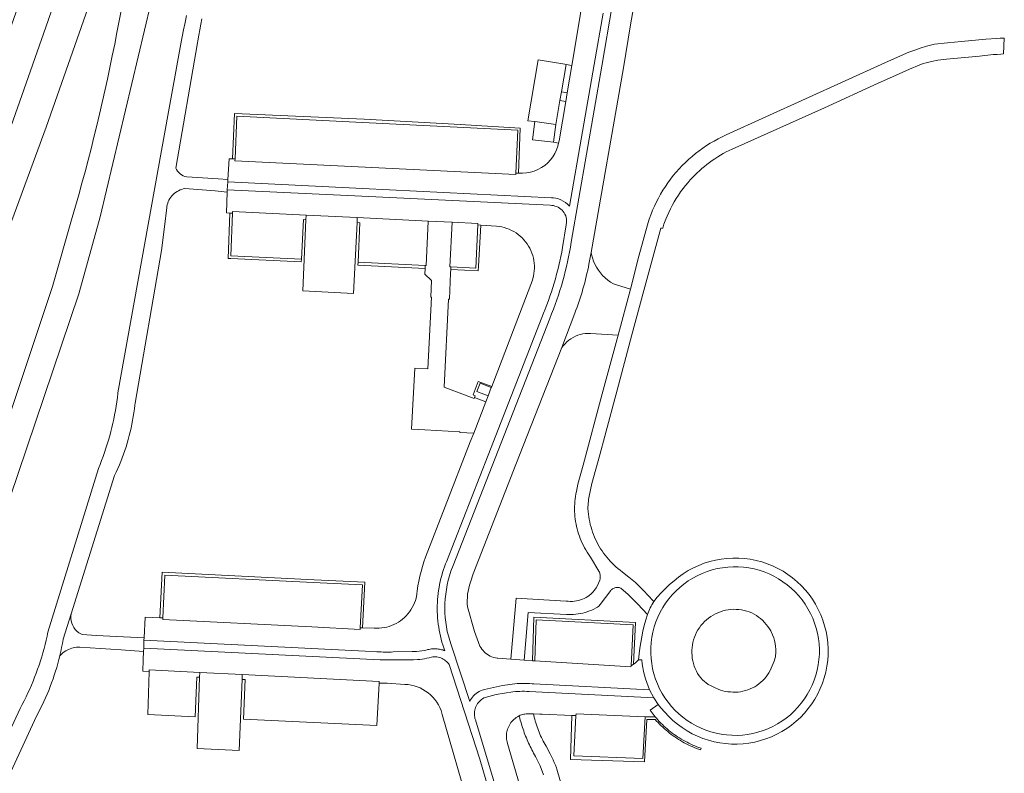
# Model space of a CAD drawing. Extents: x 152825 to 164088, y 457113 to 463005.
# Tile 180 of 256: x 157124 to 157240, y 460804 to 460893. Entities that reach past the tile are written whole.
import ezdxf

# ---------------------------------------------------------------- set-up
doc = ezdxf.new("R2010")
doc.units = 0
doc.header["$LTSCALE"] = 0.5
for name, color, linetype, lineweight in [('B-PV-VH-GESLOTENVERHARDING_ASFALT-GV', 251, 'CONTINUOUS', 18), ('B-PV-VH-HALFVERHARDING_GRASBETONSTEEN-GV', 251, 'CONTINUOUS', 18), ('B-PV-VH-HALFVERHARDING_GRAVEL-GV', 251, 'CONTINUOUS', 18), ('B-PV-VH-ONVERHARD-GV', 251, 'CONTINUOUS', 18), ('B-PV-VH-ONVERHARD_ZAND-GV', 251, 'CONTINUOUS', 18), ('B-PV-VH-OPENVERHARDING_BETONELEMENT-GV', 251, 'CONTINUOUS', 18), ('B-PV-VH-OPENVERHARDING_BETONSTRAATSTEEN-GV', 251, 'CONTINUOUS', 18), ('B-PV-VH-OPENVERHARDING_STRAATBAKSTEEN-GV', 251, 'CONTINUOUS', 18)]:
    doc.layers.add(name, color=color, linetype=linetype, lineweight=lineweight)

msp = doc.modelspace()

# ---------------------------------------------------------------- linework, layer by layer
at = {"layer": 'B-PV-VH-GESLOTENVERHARDING_ASFALT-GV', "flags": 128}
msp.add_lwpolyline([(157057.098, 460728.5), (157052.559, 460718.025), (157045.451, 460702.466), (157045.775, 460702.293), (157049.208, 460700.818), (157071.184, 460749.977), (157075.558, 460761.247), (157087.512, 460789.665), (157099.094, 460818.237), (157110.301, 460846.958), (157121.132, 460875.823), (157126.827, 460891.915), (157132.394, 460908.052), (157137.833, 460924.232), (157143.144, 460940.455), (157139.354, 460941.39), (157127.092, 460904.335), (157113.317, 460865.736), (157103.648, 460840.367), (157094.408, 460816.751), (157086.235, 460796.868), (157080.139, 460782.178), (157066.657, 460750)], close=True, dxfattribs=at)
for points in [[(157076.479, 460753.072), (157087.982, 460781.25), (157096.613, 460801.744), (157106.143, 460825.036), (157117.303, 460854.316), (157126.857, 460880.147), (157136.711, 460908.268), (157140.441, 460919.458), (157145.081, 460933.38), (157146.734, 460937.554), (157147.54, 460939.373), (157146.324, 460939.672), (157143.144, 460940.455), (157137.833, 460924.232), (157132.394, 460908.052), (157126.827, 460891.915), (157121.132, 460875.823), (157110.301, 460846.958), (157099.094, 460818.237), (157087.512, 460789.665), (157075.558, 460761.247), (157071.184, 460749.977)], [(157116.432, 460818.317), (157130.687, 460860.522), (157133.228, 460869.604), (157139.184, 460894.726)], [(157135.707, 460894.042), (157135.452, 460892.664), (157135.19, 460891.287), (157134.919, 460889.912), (157134.641, 460888.538), (157134.355, 460887.166), (157134.061, 460885.796), (157133.759, 460884.427), (157133.45, 460883.06), (157133.132, 460881.695), (157132.807, 460880.332), (157132.474, 460878.971), (157132.133, 460877.611), (157131.785, 460876.254), (157131.429, 460874.898), (157131.065, 460873.545), (157130.693, 460872.193), (157130.314, 460870.844), (157129.927, 460869.497), (157127.594, 460861.392), (157113.464, 460819.138)]]:
    msp.add_lwpolyline(points, dxfattribs=at)
at = {"layer": 'B-PV-VH-HALFVERHARDING_GRASBETONSTEEN-GV', "flags": 128}
for points in [[(157195.707, 460816.727), (157195.944, 460821.548), (157184.538, 460822.149), (157184.39, 460817.315), (157195.691, 460816.617)], [(157189.215, 460810.875), (157188.969, 460806.116), (157197.106, 460805.798), (157197.349, 460810.725), (157189.228, 460811.072)]]:
    msp.add_lwpolyline(points, close=True, dxfattribs=at)
at = {"layer": 'B-PV-VH-HALFVERHARDING_GRAVEL-GV', "flags": 128}
for points in [[(157143.383, 460893.299), (157143.199, 460892.464), (157143.024, 460891.627), (157142.856, 460890.788), (157142.783, 460890.407), (157140.441, 460877.398), (157135.301, 460848.855), (157135.296, 460848.808), (157135.235, 460848.301), (157135.166, 460847.796), (157135.09, 460847.292), (157135.006, 460846.789), (157134.913, 460846.288), (157134.813, 460845.788), (157134.705, 460845.289), (157134.59, 460844.793), (157134.466, 460844.298), (157134.335, 460843.805), (157134.196, 460843.315), (157134.049, 460842.826), (157133.895, 460842.34), (157133.733, 460841.857), (157133.563, 460841.376), (157133.386, 460840.898), (157133.202, 460840.422), (157133.01, 460839.95), (157127.06, 460820.706), (157126.961, 460820.233), (157126.85, 460819.739), (157126.73, 460819.247), (157126.604, 460818.757), (157126.469, 460818.269), (157126.326, 460817.783), (157126.176, 460817.299), (157126.019, 460816.818), (157125.854, 460816.339), (157125.681, 460815.863), (157125.5, 460815.39), (157125.313, 460814.92), (157125.117, 460814.453), (157124.915, 460813.988), (157124.705, 460813.528), (157124.488, 460813.07), (157124.264, 460812.616), (157124.032, 460812.166), (157123.794, 460811.719), (157108.794, 460779.468)], [(157110.451, 460777.737), (157125.712, 460810.805), (157125.939, 460811.227), (157126.159, 460811.652), (157126.373, 460812.081), (157126.578, 460812.514), (157126.777, 460812.95), (157126.968, 460813.389), (157127.152, 460813.832), (157127.329, 460814.277), (157127.498, 460814.725), (157127.66, 460815.176), (157127.814, 460815.63), (157127.96, 460816.086), (157128.099, 460816.545), (157128.23, 460817.005), (157128.353, 460817.468), (157128.457, 460817.886), (157128.469, 460817.933), (157128.577, 460818.4), (157128.677, 460818.869), (157128.769, 460819.339), (157128.854, 460819.81), (157128.865, 460819.878), (157129.804, 460822.865), (157134.915, 460839.123), (157135.108, 460839.537), (157135.294, 460839.953), (157135.473, 460840.374), (157135.644, 460840.797), (157135.807, 460841.223), (157135.964, 460841.652), (157136.112, 460842.083), (157136.253, 460842.517), (157136.387, 460842.954), (157136.512, 460843.393), (157136.63, 460843.834), (157136.741, 460844.277), (157136.843, 460844.721), (157136.938, 460845.168), (157137.025, 460845.616), (157137.104, 460846.065), (157137.175, 460846.516), (157137.238, 460846.968), (157137.293, 460847.422), (157137.32, 460847.666), (157140.441, 460865.638), (157140.789, 460868.396), (157141.044, 460870.682), (157141.062, 460870.813), (157141.102, 460871.009), (157141.158, 460871.201), (157141.228, 460871.388), (157141.313, 460871.569), (157141.412, 460871.742), (157141.524, 460871.908), (157141.649, 460872.064), (157141.786, 460872.209), (157141.933, 460872.344), (157142.091, 460872.467), (157142.258, 460872.576), (157142.433, 460872.673), (157142.615, 460872.755), (157142.803, 460872.823), (157142.995, 460872.876), (157143.192, 460872.914), (157146.762, 460872.635), (157148.16, 460872.509), (157148.177, 460872.782), (157148.234, 460873.716), (157148.252, 460874), (157147.115, 460874.07), (157143.396, 460874.299), (157143.186, 460874.353), (157142.984, 460874.433), (157142.793, 460874.538), (157142.617, 460874.666), (157142.459, 460874.814), (157142.32, 460874.982), (157142.204, 460875.165), (157142.124, 460875.33), (157144.685, 460890.081), (157144.723, 460890.328), (157144.828, 460890.978), (157144.941, 460891.627), (157145.062, 460892.274), (157145.19, 460892.92)]]:
    msp.add_lwpolyline(points, dxfattribs=at)
at = {"layer": 'B-PV-VH-ONVERHARD-GV', "flags": 128}
for points in [[(157182.461, 460874.731), (157182.644, 460880.045), (157175.59, 460880.448), (157164.301, 460881.092), (157149.014, 460881.773), (157148.77, 460876.419), (157149.085, 460876.41), (157149.314, 460881.447), (157164.108, 460880.699), (157182.375, 460879.81), (157182.139, 460874.746)], [(157156.897, 460864.592), (157148.578, 460864.991), (157148.801, 460870.029), (157148.474, 460870.039), (157148.294, 460864.687), (157148.599, 460864.673), (157156.883, 460864.304)], [(157177.647, 460868.633), (157177.412, 460863.548), (157174.491, 460863.703), (157174.481, 460863.373), (157177.714, 460863.23), (157177.745, 460863.8), (157178, 460868.61)], [(157171.463, 460863.848), (157163.566, 460864.247), (157163.545, 460863.894), (157171.456, 460863.495)], [(157163.827, 460821.218), (157164.089, 460821.209), (157164.35, 460826.559), (157158.409, 460826.858), (157140.501, 460827.746), (157140.243, 460822.386), (157140.568, 460822.373), (157140.818, 460827.396), (157158.287, 460826.545), (157164.081, 460826.245)], [(157138.305, 460818.4), (157138.344, 460818.82), (157138.365, 460819.733), (157138.386, 460820.028), (157132.738, 460820.292), (157131.082, 460820.414), (157130.847, 460820.523), (157130.688, 460820.627), (157130.473, 460820.806), (157130.282, 460821.01), (157130.117, 460821.237), (157129.983, 460821.483), (157129.88, 460821.744), (157129.811, 460822.016), (157129.777, 460822.294), (157129.777, 460822.574), (157129.804, 460822.865), (157128.865, 460819.878), (157128.854, 460819.81), (157128.769, 460819.339), (157128.677, 460818.869), (157128.577, 460818.4), (157128.469, 460817.933), (157128.457, 460817.886), (157128.578, 460818.027), (157128.69, 460818.139), (157128.836, 460818.273), (157128.993, 460818.387), (157129.156, 460818.49), (157129.326, 460818.584), (157129.501, 460818.666), (157129.681, 460818.738), (157129.865, 460818.798), (157130.052, 460818.846), (157130.243, 460818.883), (157130.435, 460818.907), (157130.628, 460818.919), (157130.814, 460818.917), (157135.682, 460818.608)], [(157195.707, 460816.727), (157195.998, 460816.908), (157196.239, 460821.815), (157184.265, 460822.445), (157184.108, 460817.334), (157184.39, 460817.315), (157184.538, 460822.149), (157195.944, 460821.548)], [(157189.215, 460810.875), (157188.721, 460810.893), (157188.575, 460805.681), (157197.28, 460805.441), (157197.565, 460810.419), (157198.53, 460810.424), (157198.704, 460810.23), (157198.881, 460810.039), (157199.062, 460809.851), (157199.248, 460809.668), (157199.437, 460809.489), (157199.629, 460809.313), (157199.826, 460809.142), (157200.026, 460808.975), (157200.229, 460808.812), (157200.436, 460808.653), (157200.646, 460808.499), (157200.859, 460808.349), (157201.075, 460808.203), (157201.295, 460808.063), (157201.517, 460807.926), (157201.742, 460807.795), (157201.97, 460807.668), (157202.2, 460807.546), (157202.433, 460807.429), (157202.668, 460807.317), (157202.905, 460807.209), (157203.145, 460807.107), (157203.387, 460807.01), (157203.631, 460806.918), (157203.878, 460806.83), (157203.941, 460807.019), (157203.699, 460807.104), (157203.459, 460807.195), (157203.221, 460807.291), (157202.985, 460807.391), (157202.752, 460807.497), (157202.52, 460807.607), (157202.291, 460807.723), (157202.064, 460807.843), (157201.84, 460807.967), (157201.619, 460808.097), (157201.4, 460808.231), (157201.184, 460808.369), (157200.972, 460808.513), (157200.762, 460808.66), (157200.555, 460808.812), (157200.352, 460808.968), (157200.152, 460809.128), (157199.955, 460809.293), (157199.762, 460809.462), (157199.572, 460809.634), (157199.386, 460809.811), (157199.204, 460809.991), (157199.025, 460810.175), (157198.851, 460810.363), (157198.68, 460810.555), (157198.525, 460810.736), (157197.349, 460810.725), (157197.106, 460805.798), (157188.969, 460806.116)]]:
    msp.add_lwpolyline(points, close=True, dxfattribs=at)
at = {"layer": 'B-PV-VH-ONVERHARD_ZAND-GV', "flags": 128}
for points in [[(157188.188, 460884.201), (157188.725, 460887.414), (157188.047, 460887.527), (157187.52, 460884.315)], [(157186.844, 460880.483), (157186.573, 460878.369), (157187.173, 460878.266), (157187.236, 460878.558), (157188.012, 460883.181), (157187.333, 460883.293)]]:
    msp.add_lwpolyline(points, close=True, dxfattribs=at)
at = {"layer": 'B-PV-VH-OPENVERHARDING_BETONELEMENT-GV', "flags": 128}
msp.add_lwpolyline([(157184.366, 460880.799), (157184.088, 460878.646), (157186.573, 460878.369), (157186.844, 460880.483)], close=True, dxfattribs=at)
at = {"layer": 'B-PV-VH-OPENVERHARDING_BETONSTRAATSTEEN-GV', "flags": 128}
for points in [[(157192.409, 460893.587), (157191.356, 460887.546), (157188.458, 460870.842), (157188.236, 460871.065), (157187.992, 460871.264), (157187.728, 460871.436), (157187.448, 460871.58), (157187.155, 460871.693), (157186.851, 460871.776), (157186.585, 460871.821), (157186.337, 460871.841), (157164.075, 460872.927), (157148.234, 460873.716)], [(157188.649, 460866.598), (157192.245, 460887.328), (157193.469, 460894.483)], [(157218.476, 460882.437), (157224.808, 460885.349), (157226.848, 460886.249), (157228.467, 460886.969), (157229.631, 460887.443), (157230.104, 460887.638), (157230.424, 460887.732), (157231.05, 460887.89), (157231.802, 460888.032), (157232.816, 460888.163), (157236.732, 460888.529), (157238.344, 460888.69), (157238.782, 460888.726), (157239.241, 460888.753), (157239.557, 460888.766), (157239.637, 460890.626), (157239.162, 460890.623), (157238.757, 460890.602), (157237.448, 460890.493), (157234.593, 460890.225), (157232.945, 460890.093), (157231.42, 460889.918), (157230.467, 460889.683), (157229.737, 460889.468), (157229.107, 460889.233), (157228.406, 460888.981), (157226.707, 460888.241), (157225.587, 460887.706), (157206.903, 460879.234), (157206.424, 460879.011), (157205.952, 460878.773), (157205.488, 460878.521), (157205.032, 460878.254), (157204.584, 460877.973), (157204.146, 460877.677), (157203.717, 460877.369), (157203.298, 460877.047), (157202.889, 460876.712), (157202.491, 460876.364), (157202.104, 460876.004), (157201.729, 460875.632), (157201.365, 460875.249), (157201.014, 460874.854), (157200.675, 460874.448), (157200.35, 460874.032), (157200.037, 460873.606), (157199.738, 460873.17), (157199.453, 460872.725), (157199.182, 460872.272), (157198.925, 460871.81), (157198.683, 460871.34), (157198.456, 460870.863), (157198.244, 460870.379), (157198.094, 460870.009), (157197.829, 460869.33), (157197.628, 460868.652), (157196.627, 460864.966), (157195.624, 460861.068), (157194.185, 460855.663), (157192.314, 460848.756), (157190.059, 460840.335), (157189.456, 460838.127), (157189.272, 460837.267), (157189.212, 460836.975), (157189.162, 460836.681), (157189.121, 460836.387), (157189.089, 460836.09), (157189.066, 460835.794), (157189.053, 460835.496), (157189.049, 460835.198), (157189.055, 460834.901), (157189.069, 460834.603), (157189.094, 460834.307), (157189.127, 460834.011), (157189.17, 460833.716), (157189.222, 460833.423), (157189.283, 460833.132), (157189.353, 460832.842), (157189.433, 460832.555), (157189.521, 460832.271), (157189.618, 460831.989), (157189.724, 460831.711), (157189.839, 460831.436), (157189.962, 460831.165), (157190.094, 460830.898), (157190.234, 460830.636), (157190.382, 460830.377), (157190.538, 460830.124), (157190.703, 460829.876), (157190.923, 460829.53), (157191.924, 460827.872), (157191.971, 460827.766), (157192.01, 460827.657), (157192.039, 460827.546), (157192.061, 460827.432), (157192.073, 460827.317), (157192.076, 460827.202), (157192.07, 460827.086), (157192.054, 460826.972), (157192.017, 460826.806), (157191.876, 460826.444), (157191.742, 460826.169), (157191.587, 460825.905), (157191.412, 460825.654), (157191.217, 460825.418), (157191.004, 460825.198), (157190.775, 460824.995), (157190.626, 460824.897), (157190.415, 460824.775), (157190.198, 460824.667), (157189.974, 460824.573), (157189.745, 460824.492), (157189.511, 460824.427), (157189.273, 460824.376), (157189.033, 460824.34), (157188.79, 460824.32), (157188.547, 460824.314), (157188.305, 460824.324), (157188.059, 460824.338), (157182.16, 460824.692), (157181.538, 460817.492), (157183.101, 460817.401), (157183.609, 460823.021), (157188.101, 460822.783), (157188.358, 460822.773), (157188.636, 460822.773), (157188.914, 460822.784), (157189.192, 460822.808), (157189.468, 460822.842), (157189.742, 460822.889), (157190.014, 460822.946), (157190.284, 460823.015), (157190.55, 460823.096), (157190.813, 460823.187), (157191.072, 460823.289), (157191.326, 460823.402), (157191.606, 460823.55), (157191.753, 460823.649), (157191.891, 460823.76), (157192.062, 460823.929), (157193.312, 460825.585), (157193.377, 460825.661), (157193.45, 460825.73), (157193.53, 460825.792), (157193.615, 460825.844), (157193.706, 460825.887), (157193.801, 460825.921), (157193.898, 460825.945), (157193.998, 460825.958), (157194.098, 460825.96), (157194.199, 460825.953), (157194.297, 460825.934), (157194.394, 460825.906), (157194.493, 460825.864), (157195.358, 460825.133), (157196.486, 460824.005), (157197.621, 460822.789)], [(157207.594, 460877.578), (157218.476, 460882.437)], [(157198.366, 460824.283), (157197.635, 460825.077), (157197.285, 460825.468), (157196.937, 460825.833), (157196.578, 460826.186), (157196.208, 460826.528), (157195.827, 460826.859), (157195.436, 460827.177), (157194.693, 460827.763), (157194.401, 460827.983), (157194.159, 460828.179), (157193.924, 460828.382), (157193.695, 460828.593), (157193.472, 460828.811), (157193.257, 460829.036), (157193.049, 460829.267), (157192.848, 460829.505), (157192.655, 460829.749), (157192.469, 460829.999), (157192.291, 460830.255), (157192.122, 460830.516), (157191.961, 460830.782), (157191.808, 460831.053), (157191.664, 460831.329), (157191.529, 460831.61), (157191.402, 460831.894), (157191.285, 460832.182), (157191.176, 460832.474), (157191.077, 460832.769), (157190.987, 460833.067), (157190.907, 460833.368), (157190.836, 460833.671), (157190.774, 460833.976), (157190.723, 460834.283), (157190.68, 460834.592), (157190.648, 460834.901), (157190.625, 460835.212), (157190.627, 460835.43), (157190.636, 460835.647), (157190.652, 460835.865), (157190.674, 460836.081), (157190.703, 460836.297), (157190.739, 460836.512), (157190.777, 460836.702), (157191.103, 460838.176), (157192.028, 460841.563), (157192.607, 460843.76), (157194.056, 460849.197), (157195.807, 460855.684), (157197.215, 460860.91), (157199.191, 460868.265), (157199.428, 460868.248), (157199.572, 460868.733), (157199.8, 460869.317), (157199.94, 460869.663), (157200.131, 460870.097), (157200.333, 460870.522), (157200.549, 460870.941), (157200.777, 460871.352), (157201.018, 460871.756), (157201.272, 460872.152), (157201.539, 460872.54), (157201.817, 460872.92), (157202.107, 460873.29), (157202.409, 460873.652), (157202.658, 460873.931)], [(157148.234, 460873.716), (157148.177, 460872.782), (157163.996, 460872.029), (157186.163, 460870.948), (157186.36, 460870.93), (157186.555, 460870.908), (157186.747, 460870.865), (157186.934, 460870.802), (157187.113, 460870.72), (157187.282, 460870.62), (157187.44, 460870.503), (157187.585, 460870.37), (157187.716, 460870.222), (157187.83, 460870.061), (157187.926, 460869.89), (157188.005, 460869.709), (157188.064, 460869.521), (157188.103, 460869.329), (157188.121, 460869.133), (157188.119, 460868.936), (157188.08, 460868.649), (157187.635, 460865.976)], [(157194.185, 460855.663), (157195.624, 460861.068), (157194.005, 460861.574), (157193.642, 460861.687), (157193.294, 460861.896), (157192.962, 460862.132), (157192.651, 460862.393), (157192.36, 460862.678), (157192.093, 460862.984), (157191.851, 460863.311), (157191.635, 460863.656), (157191.447, 460864.016), (157191.288, 460864.39), (157191.158, 460864.776), (157191.06, 460865.17), (157191.015, 460865.412), (157190.747, 460864.039)], [(157185.198, 460857.738), (157178.886, 460841.526), (157173.977, 460828.982), (157173.878, 460828.736), (157173.75, 460828.399), (157173.631, 460828.058), (157173.521, 460827.714), (157173.419, 460827.368), (157173.326, 460827.019), (157173.242, 460826.668), (157173.167, 460826.315), (157173.101, 460825.961), (157173.043, 460825.604), (157172.995, 460825.247), (157172.955, 460824.888), (157172.925, 460824.528), (157172.903, 460824.168), (157172.891, 460823.807), (157172.888, 460823.446), (157172.894, 460823.086), (157172.908, 460822.725), (157172.932, 460822.365), (157172.965, 460822.005), (157173.007, 460821.647), (157173.058, 460821.29), (157173.118, 460820.934), (157173.187, 460820.58), (157173.265, 460820.227), (157173.352, 460819.877), (157173.447, 460819.529), (157173.551, 460819.183), (157173.664, 460818.84), (157173.785, 460818.5), (157173.659, 460818.548), (157173.53, 460818.59), (157173.4, 460818.627), (157173.269, 460818.659), (157173.136, 460818.685), (157173.002, 460818.705), (157172.868, 460818.72), (157172.733, 460818.729), (157172.598, 460818.732), (157172.462, 460818.73), (157172.327, 460818.722), (157172.193, 460818.709), (157172.059, 460818.69), (157171.926, 460818.665), (157171.794, 460818.635), (157171.711, 460818.613), (157171.402, 460818.544), (157171.091, 460818.489), (157170.777, 460818.447), (157170.462, 460818.418), (157170.146, 460818.402), (157169.919, 460818.399), (157167.714, 460818.355)], [(157189.073, 460858.241), (157187.568, 460854.203), (157187.729, 460854.421), (157187.927, 460854.65), (157188.143, 460854.863), (157188.374, 460855.059), (157188.62, 460855.236), (157188.879, 460855.393), (157189.15, 460855.529), (157189.43, 460855.643), (157189.719, 460855.735), (157190.014, 460855.804), (157190.313, 460855.85), (157190.615, 460855.873), (157190.918, 460855.871), (157194.185, 460855.663)], [(157181.54, 460796.47), (157177.385, 460810.354), (157177.33, 460810.53), (157177.294, 460810.693), (157177.27, 460810.858), (157177.259, 460811.024), (157177.262, 460811.19), (157177.277, 460811.356), (157177.306, 460811.52), (157177.347, 460811.681), (157177.401, 460811.839), (157177.467, 460811.992), (157177.545, 460812.139), (157177.634, 460812.28), (157177.734, 460812.413), (157177.844, 460812.538), (157177.963, 460812.654), (157178.091, 460812.76), (157178.227, 460812.856), (157178.371, 460812.941), (157178.52, 460813.014), (157179.82, 460813.338), (157181.789, 460813.654), (157182.092, 460813.687), (157182.36, 460813.707), (157182.627, 460813.721), (157182.896, 460813.729), (157183.164, 460813.729), (157183.432, 460813.723), (157183.704, 460813.709), (157198.375, 460812.965), (157197.872, 460813.898), (157184.256, 460814.597), (157184.048, 460814.617), (157183.757, 460814.639), (157183.466, 460814.653), (157183.174, 460814.66), (157182.882, 460814.659), (157182.591, 460814.651), (157182.3, 460814.636), (157182.009, 460814.614), (157181.719, 460814.584), (157181.43, 460814.547), (157181.141, 460814.503), (157180.854, 460814.451), (157180.569, 460814.393), (157178.455, 460813.945), (157178.322, 460813.908), (157178.184, 460813.865), (157177.994, 460813.789), (157177.811, 460813.699), (157177.636, 460813.594), (157177.47, 460813.476), (157177.313, 460813.346), (157177.167, 460813.203), (157177.032, 460813.05), (157176.911, 460812.886), (157176.802, 460812.714), (157176.707, 460812.533), (157174.523, 460819.192), (157174.351, 460819.717), (157174.202, 460820.248), (157174.074, 460820.785), (157173.97, 460821.327), (157173.888, 460821.872), (157173.829, 460822.421), (157173.793, 460822.971), (157173.78, 460823.523), (157173.791, 460824.075), (157173.824, 460824.625), (157173.88, 460825.174), (157173.96, 460825.72), (157174.062, 460826.263), (157174.187, 460826.8), (157174.334, 460827.332), (157174.503, 460827.857), (157174.759, 460828.536), (157179.692, 460841.18), (157186.136, 460857.63)], [(157197.872, 460813.898), (157198.375, 460812.965), (157198.881, 460812.156), (157199.222, 460811.775), (157199.672, 460811.278), (157200.139, 460810.773), (157200.637, 460810.298), (157201.165, 460809.856), (157201.718, 460809.447), (157202.297, 460809.074), (157202.898, 460808.738), (157203.518, 460808.44), (157204.157, 460808.182), (157204.311, 460808.131), (157204.81, 460807.964), (157205.475, 460807.788), (157206.15, 460807.654), (157206.833, 460807.563), (157207.519, 460807.515), (157208.208, 460807.51), (157208.895, 460807.548), (157209.579, 460807.629), (157210.256, 460807.753), (157210.924, 460807.92), (157211.58, 460808.128), (157212.222, 460808.376), (157212.847, 460808.665), (157213.453, 460808.992), (157214.036, 460809.357), (157214.596, 460809.757), (157215.13, 460810.192), (157215.635, 460810.659), (157216.11, 460811.158), (157216.553, 460811.685), (157216.962, 460812.239), (157217.335, 460812.817), (157217.671, 460813.418), (157217.968, 460814.039), (157218.226, 460814.677), (157218.444, 460815.33), (157218.62, 460815.996), (157218.754, 460816.671), (157218.845, 460817.353), (157218.894, 460818.04), (157218.899, 460818.728), (157218.86, 460819.416), (157218.779, 460820.099), (157218.655, 460820.776), (157218.489, 460821.444), (157218.281, 460822.1), (157218.032, 460822.742), (157217.744, 460823.367), (157217.417, 460823.973), (157217.052, 460824.557), (157216.651, 460825.117), (157216.217, 460825.65), (157215.749, 460826.156), (157215.251, 460826.631), (157214.724, 460827.073), (157214.17, 460827.482), (157213.591, 460827.855), (157212.99, 460828.191), (157212.37, 460828.489), (157211.731, 460828.747), (157211.078, 460828.964), (157210.413, 460829.14), (157209.738, 460829.274), (157209.055, 460829.366), (157208.369, 460829.414), (157207.68, 460829.419), (157206.993, 460829.381), (157206.309, 460829.3), (157205.632, 460829.176)], [(157205.632, 460829.176), (157204.964, 460829.009), (157204.308, 460828.801), (157203.666, 460828.553), (157203.041, 460828.264), (157202.435, 460827.937), (157201.852, 460827.572), (157201.292, 460827.172), (157200.758, 460826.737), (157200.242, 460826.299), (157199.749, 460825.841), (157199.227, 460825.316), (157198.771, 460824.826), (157198.366, 460824.283)], [(157165.787, 460818.378), (157164.404, 460818.449), (157138.365, 460819.733), (157138.344, 460818.82), (157166.16, 460817.448), (157170.11, 460817.446), (157170.565, 460817.457), (157170.842, 460817.478), (157171.118, 460817.511), (157171.392, 460817.556), (157171.664, 460817.612), (157171.934, 460817.68), (157172.2, 460817.758), (157172.36, 460817.781), (157172.521, 460817.792), (157172.683, 460817.79), (157172.843, 460817.775), (157173.003, 460817.748), (157173.159, 460817.708), (157173.312, 460817.656), (157173.46, 460817.592), (157173.603, 460817.517), (157173.74, 460817.431), (157173.869, 460817.334), (157173.991, 460817.228), (157174.104, 460817.112), (157174.207, 460816.988), (157174.294, 460816.864), (157177.895, 460805.722), (157180.662, 460796.265)], [(157196.576, 460817.451), (157196.955, 460817.431)], [(157191.97, 460787.311), (157186.969, 460804.543), (157186.911, 460804.705), (157186.789, 460805.027), (157186.661, 460805.346), (157186.525, 460805.662), (157186.383, 460805.975), (157186.235, 460806.286), (157186.192, 460806.369), (157185.697, 460807.249), (157185.582, 460807.449), (157185.471, 460807.652), (157185.363, 460807.856), (157185.259, 460808.063), (157185.159, 460808.271), (157185.062, 460808.481), (157184.969, 460808.693), (157184.88, 460808.906), (157184.795, 460809.121), (157184.714, 460809.338), (157184.636, 460809.556), (157184.563, 460809.775), (157184.493, 460809.996), (157184.428, 460810.217), (157184.366, 460810.44), (157184.309, 460810.664), (157184.255, 460810.889), (157184.217, 460811.063), (157183.623, 460811.067), (157183.483, 460811.07), (157183.343, 460811.064), (157183.204, 460811.049), (157183.066, 460811.025), (157182.929, 460810.993), (157182.795, 460810.953), (157182.664, 460810.904), (157182.536, 460810.846), (157182.558, 460810.756), (157182.612, 460810.541), (157182.668, 460810.327), (157182.727, 460810.114), (157182.789, 460809.901), (157182.854, 460809.69), (157182.921, 460809.479), (157182.99, 460809.269), (157183.063, 460809.059), (157183.138, 460808.851), (157183.216, 460808.644), (157183.296, 460808.438), (157183.379, 460808.232), (157183.464, 460808.028), (157183.552, 460807.825), (157183.643, 460807.623), (157183.736, 460807.422), (157183.831, 460807.222), (157183.929, 460807.024), (157184.03, 460806.827), (157184.136, 460806.633), (157184.238, 460806.436), (157184.346, 460806.243), (157184.453, 460806.04), (157185.003, 460804.948), (157185.404, 460803.889)]]:
    msp.add_lwpolyline(points, dxfattribs=at)
for points in [[(157184.366, 460880.799), (157186.844, 460880.483), (157187.333, 460883.293), (157187.52, 460884.315), (157188.047, 460887.527), (157187.909, 460887.55), (157184.749, 460888.075), (157183.54, 460880.905)], [(157188.188, 460884.201), (157187.52, 460884.315), (157187.333, 460883.293), (157188.012, 460883.181)], [(157149.085, 460876.41), (157149.074, 460876.193), (157163.592, 460875.494), (157182.131, 460874.569), (157182.139, 460874.746), (157182.375, 460879.81), (157164.108, 460880.699), (157149.314, 460881.447)], [(157156.897, 460864.592), (157157.129, 460869.264), (157157.438, 460869.248), (157157.464, 460869.79), (157148.806, 460870.205), (157148.801, 460870.029), (157148.578, 460864.991)], [(157157.086, 460860.872), (157163.036, 460860.575), (157163.453, 460868.912), (157163.481, 460869.502), (157157.464, 460869.79), (157157.438, 460869.248)], [(157171.81, 460869.101), (157163.481, 460869.502), (157163.453, 460868.912), (157163.766, 460868.896), (157163.566, 460864.247), (157171.463, 460863.848), (157171.57, 460863.843)], [(157177.181, 460844.126), (157178.591, 460847.809), (157177.286, 460848.315), (157177.247, 460848.211), (157173.719, 460849.552), (157174.221, 460859.913), (157174.344, 460859.906), (157174.468, 460862.951), (157174.481, 460863.373), (157174.491, 460863.703), (157174.388, 460863.709), (157174.645, 460868.963), (157171.81, 460869.101), (157171.57, 460863.843), (157171.463, 460863.848), (157171.456, 460863.495), (157171.445, 460862.853), (157172.204, 460862.101), (157172.132, 460860.12), (157172.203, 460860.116), (157171.762, 460851.678), (157170.236, 460851.76), (157169.849, 460844.608), (157171.431, 460844.522), (157175.565, 460844.297), (157175.56, 460844.187)], [(157177.647, 460868.633), (157177.66, 460868.81), (157174.645, 460868.963), (157174.388, 460863.709), (157174.491, 460863.703), (157177.412, 460863.548)], [(157178.591, 460847.809), (157178.88, 460848.52), (157177.556, 460849.027), (157177.929, 460850.001), (157179.253, 460849.494), (157179.305, 460849.628), (157177.696, 460850.211), (157177.119, 460848.618), (157177.365, 460848.525), (157177.286, 460848.315)], [(157178.88, 460848.52), (157179.253, 460849.494), (157177.929, 460850.001), (157177.556, 460849.027)], [(157205.85, 460828.168), (157205.245, 460828.017), (157204.65, 460827.829), (157204.069, 460827.604), (157203.502, 460827.342), (157202.954, 460827.046), (157202.425, 460826.716), (157201.917, 460826.353), (157201.434, 460825.959), (157200.976, 460825.535), (157200.546, 460825.084), (157200.145, 460824.606), (157199.775, 460824.104), (157199.437, 460823.58), (157199.132, 460823.036), (157198.863, 460822.474), (157198.629, 460821.896), (157198.432, 460821.304), (157198.272, 460820.701), (157198.151, 460820.089), (157198.068, 460819.471), (157198.024, 460818.849), (157198.02, 460818.225), (157198.054, 460817.603), (157198.128, 460816.984), (157198.24, 460816.37), (157198.391, 460815.765), (157198.579, 460815.17), (157198.805, 460814.589), (157199.066, 460814.023), (157199.362, 460813.474), (157199.693, 460812.945), (157200.056, 460812.438), (157200.45, 460811.954), (157200.873, 460811.497), (157201.325, 460811.066), (157201.802, 460810.665), (157202.304, 460810.295), (157202.828, 460809.957), (157203.372, 460809.653), (157203.935, 460809.383), (157204.513, 460809.149), (157205.105, 460808.952), (157205.707, 460808.793), (157206.319, 460808.671), (157206.937, 460808.589), (157207.559, 460808.545), (157208.183, 460808.54), (157208.806, 460808.575), (157209.425, 460808.648), (157210.038, 460808.761), (157210.644, 460808.911), (157211.238, 460809.1), (157211.82, 460809.325), (157212.386, 460809.586), (157212.934, 460809.883), (157213.463, 460810.213), (157213.971, 460810.576), (157214.454, 460810.97), (157214.912, 460811.394), (157215.342, 460811.845), (157215.743, 460812.323), (157216.113, 460812.824), (157216.451, 460813.349), (157216.756, 460813.893), (157217.025, 460814.455), (157217.259, 460815.033), (157217.456, 460815.625), (157217.616, 460816.228), (157217.737, 460816.84), (157217.82, 460817.458), (157217.864, 460818.08), (157217.868, 460818.703), (157217.834, 460819.326), (157217.76, 460819.945), (157217.648, 460820.559), (157217.497, 460821.164), (157217.309, 460821.758), (157217.083, 460822.34), (157216.822, 460822.906), (157216.526, 460823.455), (157216.195, 460823.984), (157215.832, 460824.491), (157215.438, 460824.974), (157215.015, 460825.432), (157214.563, 460825.862), (157214.086, 460826.264), (157213.584, 460826.634), (157213.06, 460826.972), (157212.516, 460827.276), (157211.953, 460827.546), (157211.375, 460827.78), (157210.784, 460827.977), (157210.181, 460828.136), (157209.569, 460828.258), (157208.951, 460828.34), (157208.329, 460828.384), (157207.705, 460828.389), (157207.082, 460828.354), (157206.463, 460828.28)], [(157205.85, 460828.168), (157206.463, 460828.28), (157207.082, 460828.354), (157207.705, 460828.389), (157208.329, 460828.384), (157208.951, 460828.34), (157209.569, 460828.258), (157210.181, 460828.136), (157210.784, 460827.977), (157211.375, 460827.78), (157211.953, 460827.546), (157212.516, 460827.276), (157213.06, 460826.972), (157213.584, 460826.634), (157214.086, 460826.264), (157214.563, 460825.862), (157215.015, 460825.432), (157215.438, 460824.974), (157215.832, 460824.491), (157216.195, 460823.984), (157216.526, 460823.455), (157216.822, 460822.906), (157217.083, 460822.34), (157217.309, 460821.758), (157217.497, 460821.164), (157217.648, 460820.559), (157217.76, 460819.945), (157217.834, 460819.326), (157217.868, 460818.703), (157217.864, 460818.08), (157217.82, 460817.458), (157217.737, 460816.84), (157217.616, 460816.228), (157217.456, 460815.625), (157217.259, 460815.033), (157217.025, 460814.455), (157216.756, 460813.893), (157216.451, 460813.349), (157216.113, 460812.824), (157215.743, 460812.323), (157215.342, 460811.845), (157214.912, 460811.394), (157214.454, 460810.97), (157213.971, 460810.576), (157213.463, 460810.213), (157212.934, 460809.883), (157212.386, 460809.586), (157211.82, 460809.325), (157211.238, 460809.1), (157210.644, 460808.911), (157210.038, 460808.761), (157209.425, 460808.648), (157208.806, 460808.575), (157208.183, 460808.54), (157207.559, 460808.545), (157206.937, 460808.589), (157206.319, 460808.671), (157205.707, 460808.793), (157205.105, 460808.952), (157204.513, 460809.149), (157203.935, 460809.383), (157203.372, 460809.653), (157202.828, 460809.957), (157202.304, 460810.295), (157201.802, 460810.665), (157201.325, 460811.066), (157200.873, 460811.497), (157200.45, 460811.954), (157200.056, 460812.438), (157199.693, 460812.945), (157199.362, 460813.474), (157199.066, 460814.023), (157198.805, 460814.589), (157198.579, 460815.17), (157198.391, 460815.765), (157198.24, 460816.37), (157198.128, 460816.984), (157198.054, 460817.603), (157198.02, 460818.225), (157198.024, 460818.849), (157198.068, 460819.471), (157198.151, 460820.089), (157198.272, 460820.701), (157198.432, 460821.304), (157198.629, 460821.896), (157198.863, 460822.474), (157199.132, 460823.036), (157199.437, 460823.58), (157199.775, 460824.104), (157200.145, 460824.606), (157200.546, 460825.084), (157200.976, 460825.535), (157201.434, 460825.959), (157201.917, 460826.353), (157202.425, 460826.716), (157202.954, 460827.046), (157203.502, 460827.342), (157204.069, 460827.604), (157204.65, 460827.829), (157205.245, 460828.017)], [(157140.568, 460822.373), (157140.568, 460822.173), (157158.14, 460821.304), (157163.821, 460821.023), (157163.827, 460821.218), (157164.081, 460826.245), (157158.287, 460826.545), (157140.818, 460827.396)], [(157204.349, 460814.887), (157204.124, 460815.091), (157203.91, 460815.323), (157203.705, 460815.565), (157203.538, 460815.833), (157203.388, 460816.11), (157203.256, 460816.397), (157203.142, 460816.691), (157203.047, 460816.992), (157202.97, 460817.298), (157202.914, 460817.608), (157202.876, 460817.922), (157202.859, 460818.237), (157202.861, 460818.552), (157202.883, 460818.867), (157202.925, 460819.18), (157202.986, 460819.489), (157203.067, 460819.794), (157203.167, 460820.094), (157203.285, 460820.386), (157203.422, 460820.671), (157203.576, 460820.946), (157203.747, 460821.211), (157203.934, 460821.465), (157204.137, 460821.707), (157204.355, 460821.935), (157204.586, 460822.149), (157204.831, 460822.349), (157205.087, 460822.532), (157205.355, 460822.699), (157205.633, 460822.849), (157205.919, 460822.982), (157206.213, 460823.096), (157206.514, 460823.191), (157206.82, 460823.267), (157207.131, 460823.324), (157207.444, 460823.361), (157207.759, 460823.379), (157208.075, 460823.376), (157208.389, 460823.354), (157208.702, 460823.312), (157209.012, 460823.251), (157209.317, 460823.17), (157209.616, 460823.071), (157209.908, 460822.952), (157210.193, 460822.816), (157210.465, 460822.637), (157210.719, 460822.46), (157210.936, 460822.288), (157211.178, 460822.085), (157211.399, 460821.847), (157211.621, 460821.585), (157211.82, 460821.341), (157212.009, 460821.089), (157212.171, 460820.86), (157212.36, 460820.373), (157212.497, 460820.006), (157212.581, 460819.69), (157212.657, 460819.353), (157212.715, 460818.99), (157212.74, 460818.673), (157212.748, 460818.361), (157212.738, 460818.191), (157212.717, 460817.994), (157212.687, 460817.792), (157212.619, 460817.534), (157212.547, 460817.28), (157212.444, 460817.013), (157212.321, 460816.722), (157212.209, 460816.446), (157212.081, 460816.178), (157211.935, 460815.919), (157211.774, 460815.669), (157211.598, 460815.43), (157211.407, 460815.202), (157211.202, 460814.987), (157210.983, 460814.785), (157210.753, 460814.597), (157210.511, 460814.424), (157210.259, 460814.267), (157209.997, 460814.125), (157209.727, 460814.001), (157209.45, 460813.893), (157209.167, 460813.804), (157208.878, 460813.732), (157208.586, 460813.678), (157208.291, 460813.643), (157207.994, 460813.627), (157207.697, 460813.629), (157207.4, 460813.65), (157207.107, 460813.658), (157206.787, 460813.696), (157206.5, 460813.772), (157206.212, 460813.854), (157205.936, 460813.966), (157205.609, 460814.125), (157205.354, 460814.263), (157205.052, 460814.399), (157204.772, 460814.546), (157204.548, 460814.721)], [(157144.398, 460810.717), (157144.583, 460815.395), (157144.899, 460815.375), (157144.927, 460815.948), (157138.987, 460816.244), (157138.973, 460816.027), (157138.816, 460811.013)], [(157144.621, 460806.992), (157149.589, 460806.752), (157149.911, 460815.129), (157149.939, 460815.699), (157144.927, 460815.948), (157144.899, 460815.375)], [(157166.053, 460814.686), (157166.054, 460814.897), (157149.939, 460815.699), (157149.911, 460815.129), (157150.262, 460815.12), (157150.073, 460810.447), (157165.783, 460809.707)]]:
    msp.add_lwpolyline(points, close=True, dxfattribs=at)
at = {"layer": 'B-PV-VH-OPENVERHARDING_BETONSTRAATSTEEN-GV'}
for points in [[(157202.658, 460873.931, -0.09868), (157207.594, 460877.578)], [(157187.635, 460865.976, -0.0557246), (157185.198, 460857.738)], [(157186.136, 460857.63, 0.0589807), (157188.649, 460866.598)], [(157190.747, 460864.039, -0.0448859), (157189.073, 460858.241)], [(157197.621, 460822.789, -0.0460758), (157198.366, 460824.283)], [(157198.366, 460824.283, 0.0460758), (157197.621, 460822.789)], [(157197.621, 460822.789, 0.0500092), (157196.576, 460817.451)], [(157167.714, 460818.355, -0.0181666), (157165.787, 460818.378)], [(157196.955, 460817.431, 0.0698359), (157197.872, 460813.898)]]:
    msp.add_lwpolyline(points, format="xyb", dxfattribs=at)
at = {"layer": 'B-PV-VH-OPENVERHARDING_STRAATBAKSTEEN-GV', "flags": 128}
for points in [[(157190.706, 460899.263), (157188.796, 460887.838), (157188.725, 460887.414), (157188.188, 460884.201), (157188.012, 460883.181), (157187.236, 460878.558), (157187.173, 460878.266), (157187.1, 460877.933), (157186.944, 460877.491), (157186.743, 460877.067), (157186.499, 460876.667), (157186.214, 460876.295), (157185.893, 460875.954), (157185.537, 460875.649), (157185.151, 460875.383), (157184.74, 460875.158), (157184.307, 460874.978), (157183.858, 460874.844), (157183.397, 460874.758), (157182.93, 460874.72), (157182.461, 460874.731), (157182.139, 460874.746)], [(157182.139, 460874.746), (157182.131, 460874.569), (157163.592, 460875.494), (157149.074, 460876.193), (157149.085, 460876.41), (157148.77, 460876.419), (157148.412, 460876.429), (157148.252, 460874), (157148.234, 460873.716), (157164.075, 460872.927), (157186.337, 460871.841), (157186.585, 460871.821), (157186.851, 460871.776), (157187.155, 460871.693), (157187.448, 460871.58), (157187.728, 460871.436), (157187.992, 460871.264), (157188.236, 460871.065), (157188.458, 460870.842), (157191.356, 460887.546), (157192.409, 460893.587)], [(157193.469, 460894.483), (157192.245, 460887.328), (157188.649, 460866.598)], [(157190.747, 460864.039), (157191.015, 460865.412), (157194.796, 460887.156), (157195.646, 460892.185), (157195.988, 460894.207)], [(157187.635, 460865.976), (157188.08, 460868.649), (157188.119, 460868.936), (157188.121, 460869.133), (157188.103, 460869.329), (157188.064, 460869.521), (157188.005, 460869.709), (157187.926, 460869.89), (157187.83, 460870.061), (157187.716, 460870.222), (157187.585, 460870.37), (157187.44, 460870.503), (157187.282, 460870.62), (157187.113, 460870.72), (157186.934, 460870.802), (157186.747, 460870.865), (157186.555, 460870.908), (157186.36, 460870.93), (157186.163, 460870.948), (157163.996, 460872.029), (157148.177, 460872.782), (157148.16, 460872.509), (157148.082, 460870.051), (157148.474, 460870.039), (157148.801, 460870.029), (157148.806, 460870.205), (157157.464, 460869.79), (157163.481, 460869.502), (157171.81, 460869.101), (157174.645, 460868.963), (157177.66, 460868.81), (157177.647, 460868.633), (157178, 460868.61), (157179.877, 460868.49), (157180.18, 460868.454), (157180.481, 460868.4), (157180.778, 460868.326), (157181.07, 460868.234), (157181.355, 460868.124), (157181.633, 460867.997), (157181.902, 460867.852), (157182.162, 460867.69), (157182.411, 460867.513), (157182.648, 460867.32), (157182.873, 460867.113), (157183.084, 460866.892), (157183.281, 460866.658), (157183.463, 460866.412), (157183.629, 460866.155), (157183.779, 460865.889), (157183.911, 460865.613), (157184.026, 460865.33), (157184.123, 460865.04), (157184.202, 460864.745), (157184.262, 460864.445), (157184.303, 460864.142), (157184.325, 460863.837), (157184.328, 460863.531), (157184.311, 460863.226), (157184.276, 460862.922), (157184.221, 460862.621), (157184.148, 460862.324), (157184.089, 460862.129), (157179.305, 460849.628), (157179.253, 460849.494), (157178.88, 460848.52), (157178.591, 460847.809), (157177.181, 460844.126), (157176.752, 460843.104), (157173.806, 460835.498), (157171.503, 460829.511), (157171.31, 460828.96), (157171.135, 460828.404), (157170.977, 460827.842), (157170.837, 460827.275), (157170.714, 460826.704), (157170.61, 460826.13), (157170.524, 460825.553), (157170.477, 460825.151), (157170.447, 460824.886), (157170.401, 460824.697), (157170.315, 460824.41), (157170.211, 460824.129), (157170.09, 460823.855), (157169.952, 460823.589), (157169.797, 460823.332), (157169.626, 460823.085), (157169.441, 460822.85), (157169.24, 460822.626), (157169.027, 460822.416), (157168.8, 460822.22), (157168.562, 460822.038), (157168.312, 460821.871), (157168.053, 460821.721), (157167.785, 460821.587), (157167.508, 460821.47), (157167.225, 460821.371), (157166.937, 460821.29), (157166.644, 460821.227), (157166.347, 460821.182), (157166.048, 460821.156), (157165.749, 460821.149), (157165.449, 460821.161), (157164.089, 460821.209), (157163.827, 460821.218), (157163.821, 460821.023), (157158.14, 460821.304), (157140.568, 460822.173), (157140.568, 460822.373)], [(157167.714, 460818.355), (157169.919, 460818.399), (157170.146, 460818.402), (157170.462, 460818.418), (157170.777, 460818.447), (157171.091, 460818.489), (157171.402, 460818.544), (157171.711, 460818.613), (157171.794, 460818.635), (157171.926, 460818.665), (157172.059, 460818.69), (157172.193, 460818.709), (157172.327, 460818.722), (157172.462, 460818.73), (157172.598, 460818.732), (157172.733, 460818.729), (157172.868, 460818.72), (157173.002, 460818.705), (157173.136, 460818.685), (157173.269, 460818.659), (157173.4, 460818.627), (157173.53, 460818.59), (157173.659, 460818.548), (157173.785, 460818.5), (157173.664, 460818.84), (157173.551, 460819.183), (157173.447, 460819.529), (157173.352, 460819.877), (157173.265, 460820.227), (157173.187, 460820.58), (157173.118, 460820.934), (157173.058, 460821.29), (157173.007, 460821.647), (157172.965, 460822.005), (157172.932, 460822.365), (157172.908, 460822.725), (157172.894, 460823.086), (157172.888, 460823.446), (157172.891, 460823.807), (157172.903, 460824.168), (157172.925, 460824.528), (157172.955, 460824.888), (157172.995, 460825.247), (157173.043, 460825.604), (157173.101, 460825.961), (157173.167, 460826.315), (157173.242, 460826.668), (157173.326, 460827.019), (157173.419, 460827.368), (157173.521, 460827.714), (157173.631, 460828.058), (157173.75, 460828.399), (157173.878, 460828.736), (157173.977, 460828.982), (157178.886, 460841.526), (157185.198, 460857.738)], [(157176.803, 460826.595), (157177.117, 460827.545), (157182.152, 460840.418), (157187.568, 460854.203), (157189.073, 460858.241)], [(157186.136, 460857.63), (157179.692, 460841.18), (157174.759, 460828.536), (157174.503, 460827.857), (157174.334, 460827.332), (157174.187, 460826.8), (157174.062, 460826.263), (157173.96, 460825.72), (157173.88, 460825.174), (157173.824, 460824.625), (157173.791, 460824.075), (157173.78, 460823.523), (157173.793, 460822.971), (157173.829, 460822.421), (157173.888, 460821.872), (157173.97, 460821.327), (157174.074, 460820.785), (157174.202, 460820.248), (157174.351, 460819.717), (157174.523, 460819.192), (157176.707, 460812.533), (157176.802, 460812.714), (157176.911, 460812.886), (157177.032, 460813.05), (157177.167, 460813.203), (157177.313, 460813.346), (157177.47, 460813.476), (157177.636, 460813.594), (157177.811, 460813.699), (157177.994, 460813.789), (157178.184, 460813.865), (157178.322, 460813.908), (157178.455, 460813.945), (157180.569, 460814.393), (157180.854, 460814.451), (157181.141, 460814.503), (157181.43, 460814.547), (157181.719, 460814.584), (157182.009, 460814.614), (157182.3, 460814.636), (157182.591, 460814.651), (157182.882, 460814.659), (157183.174, 460814.66), (157183.466, 460814.653), (157183.757, 460814.639), (157184.048, 460814.617), (157184.256, 460814.597), (157197.872, 460813.898)], [(157196.576, 460817.451), (157196.401, 460817.231), (157196.171, 460817.026), (157195.998, 460816.908), (157195.707, 460816.727), (157195.691, 460816.617), (157184.39, 460817.315), (157184.108, 460817.334), (157183.101, 460817.401), (157181.538, 460817.492), (157180.005, 460817.623), (157179.938, 460817.631), (157179.727, 460817.67), (157179.52, 460817.724), (157179.318, 460817.795), (157179.122, 460817.882), (157178.933, 460817.984), (157178.753, 460818.1), (157178.583, 460818.23), (157178.423, 460818.372), (157178.275, 460818.527), (157178.14, 460818.694), (157178.018, 460818.87), (157177.91, 460819.055), (157177.269, 460820.762), (157176.446, 460823.674)], [(157140.568, 460822.373), (157140.243, 460822.386), (157138.495, 460822.444), (157138.386, 460820.028), (157138.365, 460819.733), (157164.404, 460818.449), (157165.787, 460818.378)], [(157180.662, 460796.265), (157177.895, 460805.722), (157174.294, 460816.864), (157174.207, 460816.988), (157174.104, 460817.112), (157173.991, 460817.228), (157173.869, 460817.334), (157173.74, 460817.431), (157173.603, 460817.517), (157173.46, 460817.592), (157173.312, 460817.656), (157173.159, 460817.708), (157173.003, 460817.748), (157172.843, 460817.775), (157172.683, 460817.79), (157172.521, 460817.792), (157172.36, 460817.781), (157172.2, 460817.758), (157171.934, 460817.68), (157171.664, 460817.612), (157171.392, 460817.556), (157171.118, 460817.511), (157170.842, 460817.478), (157170.565, 460817.457), (157170.11, 460817.446), (157166.16, 460817.448), (157138.344, 460818.82), (157138.305, 460818.4), (157138.268, 460817.413), (157138.229, 460816.085), (157138.973, 460816.027), (157138.987, 460816.244), (157144.927, 460815.948), (157149.939, 460815.699), (157166.054, 460814.897), (157166.053, 460814.686), (157166.982, 460814.683), (157169.083, 460814.543), (157169.452, 460814.515), (157169.818, 460814.458), (157170.179, 460814.373), (157170.532, 460814.259), (157170.875, 460814.118), (157171.206, 460813.951), (157171.522, 460813.758), (157171.823, 460813.541), (157172.105, 460813.301), (157172.368, 460813.04), (157172.61, 460812.759), (157172.828, 460812.459), (157173.023, 460812.144), (157173.192, 460811.814), (157173.335, 460811.472), (157173.487, 460810.986), (157176.658, 460800.023)], [(157196.955, 460817.431), (157196.576, 460817.451)], [(157187.324, 460786.508), (157181.146, 460807.599), (157181.101, 460807.764), (157181.066, 460807.932), (157181.041, 460808.101), (157181.028, 460808.272), (157181.025, 460808.444), (157181.033, 460808.615), (157181.051, 460808.785), (157181.081, 460808.954), (157181.12, 460809.121), (157181.171, 460809.285), (157181.231, 460809.445), (157181.301, 460809.602), (157181.382, 460809.753), (157181.471, 460809.9), (157181.569, 460810.04), (157181.676, 460810.174), (157181.792, 460810.301), (157181.915, 460810.42), (157182.045, 460810.532), (157182.182, 460810.635), (157182.325, 460810.729), (157182.536, 460810.846), (157182.664, 460810.904), (157182.795, 460810.953), (157182.929, 460810.993), (157183.066, 460811.025), (157183.204, 460811.049), (157183.343, 460811.064), (157183.483, 460811.07), (157183.623, 460811.067), (157184.217, 460811.063), (157184.949, 460811.036), (157185.255, 460811.024), (157188.721, 460810.893), (157189.215, 460810.875), (157189.228, 460811.072), (157197.349, 460810.725), (157198.525, 460810.736), (157197.968, 460811.493), (157198.881, 460812.156), (157198.375, 460812.965), (157183.704, 460813.709), (157183.432, 460813.723), (157183.164, 460813.729), (157182.896, 460813.729), (157182.627, 460813.721), (157182.36, 460813.707), (157182.092, 460813.687), (157181.789, 460813.654), (157179.82, 460813.338), (157178.52, 460813.014), (157178.371, 460812.941), (157178.227, 460812.856), (157178.091, 460812.76), (157177.963, 460812.654), (157177.844, 460812.538), (157177.734, 460812.413), (157177.634, 460812.28), (157177.545, 460812.139), (157177.467, 460811.992), (157177.401, 460811.839), (157177.347, 460811.681), (157177.306, 460811.52), (157177.277, 460811.356), (157177.262, 460811.19), (157177.259, 460811.024), (157177.27, 460810.858), (157177.294, 460810.693), (157177.33, 460810.53), (157177.385, 460810.354), (157181.54, 460796.47)]]:
    msp.add_lwpolyline(points, dxfattribs=at)
at = {"layer": 'B-PV-VH-OPENVERHARDING_STRAATBAKSTEEN-GV'}
for points in [[(157185.198, 460857.738, 0.0557246), (157187.635, 460865.976)], [(157188.649, 460866.598, -0.0589807), (157186.136, 460857.63)], [(157189.073, 460858.241, 0.0448859), (157190.747, 460864.039)], [(157176.446, 460823.674, -0.1085351), (157176.803, 460826.595)], [(157165.787, 460818.378, 0.0181666), (157167.714, 460818.355)], [(157197.872, 460813.898, -0.0698359), (157196.955, 460817.431)]]:
    msp.add_lwpolyline(points, format="xyb", dxfattribs=at)

doc.saveas('drawing.dxf')
